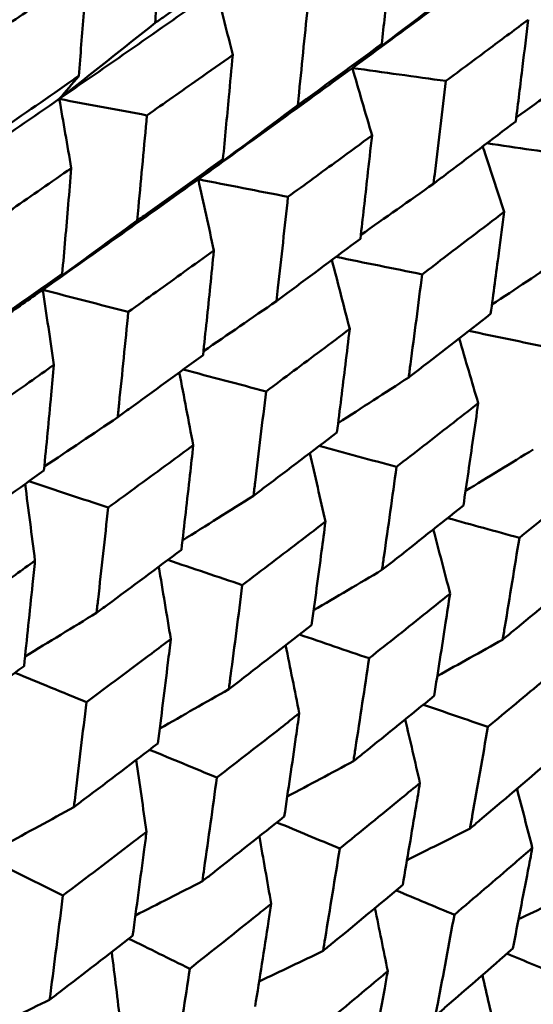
# Model space of a CAD drawing. Header units: millimetres. Extents: x 626 to 2725, y 57 to 2097.
# Tile 18 of 133: x 906.77 to 909.94, y 125.86 to 131.94. Entities that reach past the tile are written whole.
import ezdxf

# ---------------------------------------------------------------- set-up
doc = ezdxf.new("R2010")
doc.units = ezdxf.units.MM
doc.header["$LTSCALE"] = 10
doc.layers.add('Widoczne (ISO)', color=7, linetype='Continuous', lineweight=50)

msp = doc.modelspace()

# ---------------------------------------------------------------- linework, layer by layer
at = {"layer": 'Widoczne (ISO)'}
msp.add_circle((880.3266, 107.1577), 50, dxfattribs=at)
for points, knots in [([(907.6571, 132.5648), (907.6416, 132.3757), (907.6258, 132.1868), (907.6073, 131.9714), (907.605, 131.9447), (907.6027, 131.918)], [0.02983351, 0.02983351, 0.02983351, 0.02983351, 0.0889495, 0.0889495, 0.09731113, 0.09731113, 0.09731113, 0.09731113]), ([(909.0024, 131.7881), (909.0144, 131.9022), (909.0263, 132.0165), (909.0479, 132.2278), (909.0576, 132.3248), (909.0673, 132.4219)], [0.02528165, 0.02528165, 0.02528165, 0.02528165, 0.06150593, 0.06150593, 0.09223152, 0.09223152, 0.09223152, 0.09223152]), ([(907.182, 132.2397), (907.1101, 132.1907), (907.0381, 132.1416), (906.8582, 132.0194), (906.7503, 131.9462), (906.6422, 131.8731)], [0.03448054, 0.03448054, 0.03448054, 0.03448054, 0.06157222, 0.06157222, 0.10209717, 0.10209717, 0.10209717, 0.10209717]), ([(907.1319, 131.5904), (907.1422, 131.7199), (907.1523, 131.8496), (907.1689, 132.0661), (907.1755, 132.1529), (907.182, 132.2397)], [0.02104899, 0.02104899, 0.02104899, 0.02104899, 0.0615671, 0.0615671, 0.08866561, 0.08866561, 0.08866561, 0.08866561]), ([(907.6027, 131.918), (907.6245, 131.9333), (907.6464, 131.9485), (907.8235, 132.0724), (907.9784, 132.1812), (908.1329, 132.2901)], [0.0806421, 0.0806421, 0.0806421, 0.0806421, 0.08897282, 0.08897282, 0.14811965, 0.14811965, 0.14811965, 0.14811965]), ([(908.5479, 132.0505), (908.5294, 131.8631), (908.5105, 131.676), (908.4884, 131.4626), (908.4857, 131.4362), (908.483, 131.4097)], [0.02983351, 0.02983351, 0.02983351, 0.02983351, 0.0889495, 0.0889495, 0.09731113, 0.09731113, 0.09731113, 0.09731113]), ([(909.9057, 131.9378), (909.8282, 131.8799), (909.7507, 131.822), (909.5814, 131.696), (909.4896, 131.6279), (909.3977, 131.5599)], [0.03078053, 0.03078053, 0.03078053, 0.03078053, 0.06149921, 0.06149921, 0.09773041, 0.09773041, 0.09773041, 0.09773041]), ([(909.8292, 131.3107), (909.8433, 131.4237), (909.8573, 131.5367), (909.8827, 131.7457), (909.8943, 131.8417), (909.9057, 131.9378)], [0.02528165, 0.02528165, 0.02528165, 0.02528165, 0.06150593, 0.06150593, 0.09223152, 0.09223152, 0.09223152, 0.09223152]), ([(908.483, 131.4097), (908.5044, 131.4253), (908.5258, 131.4408), (908.6994, 131.5667), (908.8511, 131.6773), (909.0024, 131.7881)], [0.0806421, 0.0806421, 0.0806421, 0.0806421, 0.08897282, 0.08897282, 0.14811965, 0.14811965, 0.14811965, 0.14811965]), ([(908.082, 131.7201), (908.0114, 131.6703), (907.9408, 131.6205), (907.7643, 131.4963), (907.6584, 131.4219), (907.5523, 131.3477)], [0.03448054, 0.03448054, 0.03448054, 0.03448054, 0.06157222, 0.06157222, 0.10209717, 0.10209717, 0.10209717, 0.10209717]), ([(908.0214, 131.0768), (908.0338, 131.2051), (908.0461, 131.3336), (908.0661, 131.5481), (908.0741, 131.6341), (908.082, 131.7201)], [0.02104899, 0.02104899, 0.02104899, 0.02104899, 0.0615671, 0.0615671, 0.08866561, 0.08866561, 0.08866561, 0.08866561]), ([(906.5922, 131.218), (906.6152, 131.2338), (906.6381, 131.2496), (906.8184, 131.3735), (906.9753, 131.4818), (907.1319, 131.5904)], [0.07597559, 0.07597559, 0.07597559, 0.07597559, 0.08464777, 0.08464777, 0.14401425, 0.14401425, 0.14401425, 0.14401425]), ([(909.3977, 131.5599), (909.3759, 131.3744), (909.3536, 131.1892), (909.3278, 130.978), (909.3246, 130.9518), (909.3214, 130.9257)], [0.02983351, 0.02983351, 0.02983351, 0.02983351, 0.0889495, 0.0889495, 0.09731113, 0.09731113, 0.09731113, 0.09731113]), ([(907.5523, 131.3477), (907.5352, 131.1587), (907.5177, 130.9699), (907.4974, 130.7537), (907.4947, 130.7261), (907.4921, 130.6984)], [0.02530969, 0.02530969, 0.02530969, 0.02530969, 0.08465152, 0.08465152, 0.09334823, 0.09334823, 0.09334823, 0.09334823]), ([(909.3214, 130.9257), (909.3423, 130.9415), (909.3633, 130.9573), (909.533, 131.0854), (909.6813, 131.198), (909.8292, 131.3107)], [0.0806421, 0.0806421, 0.0806421, 0.0806421, 0.08897282, 0.08897282, 0.14811965, 0.14811965, 0.14811965, 0.14811965]), ([(908.9418, 131.2237), (908.8727, 131.173), (908.8035, 131.1224), (908.6307, 130.996), (908.527, 130.9204), (908.4231, 130.8449)], [0.03448054, 0.03448054, 0.03448054, 0.03448054, 0.06157222, 0.06157222, 0.10209717, 0.10209717, 0.10209717, 0.10209717]), ([(908.8699, 130.5869), (908.8846, 130.7139), (908.8991, 130.8411), (908.9229, 131.0534), (908.9324, 131.1385), (908.9418, 131.2237)], [0.02104899, 0.02104899, 0.02104899, 0.02104899, 0.0615671, 0.0615671, 0.08866561, 0.08866561, 0.08866561, 0.08866561]), ([(907.4921, 130.6984), (907.5147, 130.7145), (907.5372, 130.7305), (907.714, 130.8564), (907.8679, 130.9665), (908.0214, 131.0768)], [0.07597559, 0.07597559, 0.07597559, 0.07597559, 0.08464777, 0.08464777, 0.14401425, 0.14401425, 0.14401425, 0.14401425]), ([(907.0855, 131.0221), (907.024, 130.9795), (906.9626, 130.9368), (906.7831, 130.8125), (906.6649, 130.731), (906.5466, 130.6495)], [0.03825175, 0.03825175, 0.03825175, 0.03825175, 0.06160817, 0.06160817, 0.10638617, 0.10638617, 0.10638617, 0.10638617]), ([(907.0294, 130.3707), (907.042, 130.5132), (907.0544, 130.6559), (907.0729, 130.8731), (907.0792, 130.9476), (907.0855, 131.0221)], [0.01681985, 0.01681985, 0.01681985, 0.01681985, 0.06159108, 0.06159108, 0.08495433, 0.08495433, 0.08495433, 0.08495433]), ([(908.4231, 130.8449), (908.4028, 130.6577), (908.3822, 130.4708), (908.3581, 130.2568), (908.355, 130.2294), (908.3519, 130.2021)], [0.02530969, 0.02530969, 0.02530969, 0.02530969, 0.08465152, 0.08465152, 0.09334823, 0.09334823, 0.09334823, 0.09334823]), ([(909.758, 130.7525), (909.6905, 130.7009), (909.6229, 130.6493), (909.4541, 130.5207), (909.3528, 130.4437), (909.2512, 130.3668)], [0.03448054, 0.03448054, 0.03448054, 0.03448054, 0.06157222, 0.06157222, 0.10209717, 0.10209717, 0.10209717, 0.10209717]), ([(909.674, 130.1227), (909.6911, 130.2483), (909.708, 130.374), (909.7359, 130.584), (909.747, 130.6682), (909.758, 130.7525)], [0.02104899, 0.02104899, 0.02104899, 0.02104899, 0.0615671, 0.0615671, 0.08866561, 0.08866561, 0.08866561, 0.08866561]), ([(908.3519, 130.2021), (908.374, 130.2184), (908.396, 130.2347), (908.5691, 130.3627), (908.7197, 130.4747), (908.8699, 130.5869)], [0.07597559, 0.07597559, 0.07597559, 0.07597559, 0.08464777, 0.08464777, 0.14401425, 0.14401425, 0.14401425, 0.14401425]), ([(907.9657, 130.5139), (907.9056, 130.4705), (907.8453, 130.4272), (907.6694, 130.3008), (907.5536, 130.2179), (907.4375, 130.1351)], [0.03825175, 0.03825175, 0.03825175, 0.03825175, 0.06160817, 0.06160817, 0.10638617, 0.10638617, 0.10638617, 0.10638617]), ([(907.8988, 129.8688), (907.9138, 130.0099), (907.9286, 130.1511), (907.9507, 130.3663), (907.9583, 130.4401), (907.9657, 130.5139)], [0.01681985, 0.01681985, 0.01681985, 0.01681985, 0.06159108, 0.06159108, 0.08495433, 0.08495433, 0.08495433, 0.08495433]), ([(906.4915, 129.9933), (906.5146, 130.0095), (906.5377, 130.0256), (906.7174, 130.1512), (906.8735, 130.2609), (907.0294, 130.3707)], [0.07138254, 0.07138254, 0.07138254, 0.07138254, 0.08018544, 0.08018544, 0.13983561, 0.13983561, 0.13983561, 0.13983561]), ([(909.2512, 130.3668), (909.2275, 130.1816), (909.2034, 129.9967), (909.1753, 129.7849), (909.1717, 129.7579), (909.1681, 129.7308)], [0.02530969, 0.02530969, 0.02530969, 0.02530969, 0.08465152, 0.08465152, 0.09334823, 0.09334823, 0.09334823, 0.09334823]), ([(905.9385, 129.5952), (906.1798, 129.7619), (906.4203, 129.9291), (906.7429, 130.1549), (906.8259, 130.2132), (906.9089, 130.2715)], [0.3692784, 0.3692784, 0.3692784, 0.3692784, 0.4608442, 0.4608442, 0.492629, 0.492629, 0.492629, 0.492629]), ([(907.4375, 130.1351), (907.4189, 129.9461), (907.3998, 129.7573), (907.3775, 129.5409), (907.3746, 129.513), (907.3718, 129.4851)], [0.02053386, 0.02053386, 0.02053386, 0.02053386, 0.08016461, 0.08016461, 0.08898694, 0.08898694, 0.08898694, 0.08898694]), ([(909.1681, 129.7308), (909.1897, 129.7474), (909.2112, 129.764), (909.3802, 129.8944), (909.5273, 130.0084), (909.674, 130.1227)], [0.07597559, 0.07597559, 0.07597559, 0.07597559, 0.08464777, 0.08464777, 0.14401425, 0.14401425, 0.14401425, 0.14401425]), ([(908.8041, 130.0299), (908.7453, 129.9857), (908.6864, 129.9416), (908.5143, 129.813), (908.401, 129.7286), (908.2875, 129.6444)], [0.03825175, 0.03825175, 0.03825175, 0.03825175, 0.06160817, 0.06160817, 0.10638617, 0.10638617, 0.10638617, 0.10638617]), ([(908.7254, 129.3916), (908.743, 129.5312), (908.7604, 129.6709), (908.7865, 129.8838), (908.7953, 129.9568), (908.8041, 130.0299)], [0.01681985, 0.01681985, 0.01681985, 0.01681985, 0.06159108, 0.06159108, 0.08495433, 0.08495433, 0.08495433, 0.08495433]), ([(907.3718, 129.4851), (907.3944, 129.5015), (907.4171, 129.5179), (907.5931, 129.6456), (907.7461, 129.7571), (907.8988, 129.8688)], [0.07138254, 0.07138254, 0.07138254, 0.07138254, 0.08018544, 0.08018544, 0.13983561, 0.13983561, 0.13983561, 0.13983561]), ([(906.9785, 129.8089), (906.9278, 129.7729), (906.8769, 129.737), (906.6983, 129.6109), (906.5703, 129.5209), (906.442, 129.431)], [0.04208868, 0.04208868, 0.04208868, 0.04208868, 0.06158988, 0.06158988, 0.11059803, 0.11059803, 0.11059803, 0.11059803]), ([(906.9166, 129.157), (906.9317, 129.3122), (906.9466, 129.4676), (906.967, 129.685), (906.9728, 129.7469), (906.9785, 129.8089)], [0.01259731, 0.01259731, 0.01259731, 0.01259731, 0.06159863, 0.06159863, 0.08110666, 0.08110666, 0.08110666, 0.08110666]), ([(908.2875, 129.6444), (908.2655, 129.4573), (908.2431, 129.2704), (908.2169, 129.0562), (908.2135, 129.0286), (908.2101, 129.001)], [0.02053386, 0.02053386, 0.02053386, 0.02053386, 0.08016461, 0.08016461, 0.08898694, 0.08898694, 0.08898694, 0.08898694]), ([(909.5973, 129.5719), (909.5399, 129.5269), (909.4824, 129.482), (909.3145, 129.351), (909.204, 129.2651), (909.0931, 129.1792)], [0.03825175, 0.03825175, 0.03825175, 0.03825175, 0.06160817, 0.06160817, 0.10638617, 0.10638617, 0.10638617, 0.10638617]), ([(909.5059, 128.9409), (909.5263, 129.0789), (909.5465, 129.2171), (909.5768, 129.4275), (909.5871, 129.4997), (909.5973, 129.5719)], [0.01681985, 0.01681985, 0.01681985, 0.01681985, 0.06159108, 0.06159108, 0.08495433, 0.08495433, 0.08495433, 0.08495433]), ([(908.2101, 129.001), (908.2323, 129.0177), (908.2545, 129.0344), (908.4266, 129.1644), (908.5762, 129.2778), (908.7254, 129.3916)], [0.07138254, 0.07138254, 0.07138254, 0.07138254, 0.08018544, 0.08018544, 0.13983561, 0.13983561, 0.13983561, 0.13983561]), ([(907.8383, 129.3125), (907.7886, 129.2759), (907.7389, 129.2394), (907.564, 129.1112), (907.4386, 129.0196), (907.313, 128.9281)], [0.04208868, 0.04208868, 0.04208868, 0.04208868, 0.06158988, 0.06158988, 0.11059803, 0.11059803, 0.11059803, 0.11059803]), ([(907.765, 128.6672), (907.7828, 128.8208), (907.8004, 128.9746), (907.8246, 129.1898), (907.8315, 129.2511), (907.8383, 129.3125)], [0.01259731, 0.01259731, 0.01259731, 0.01259731, 0.06159863, 0.06159863, 0.08110666, 0.08110666, 0.08110666, 0.08110666]), ([(906.3818, 128.7752), (906.4044, 128.7913), (906.4271, 128.8074), (906.6058, 128.9344), (906.7614, 129.0456), (906.9166, 129.157)], [0.06686277, 0.06686277, 0.06686277, 0.06686277, 0.07557848, 0.07557848, 0.13558897, 0.13558897, 0.13558897, 0.13558897]), ([(909.0931, 129.1792), (909.0675, 128.9942), (909.0415, 128.8095), (909.0112, 128.5977), (909.0073, 128.5704), (909.0033, 128.5431)], [0.02053386, 0.02053386, 0.02053386, 0.02053386, 0.08016461, 0.08016461, 0.08898694, 0.08898694, 0.08898694, 0.08898694]), ([(910.3422, 129.1419), (910.2863, 129.096), (910.2303, 129.0502), (910.0669, 128.9166), (909.9592, 128.829), (909.8513, 128.7415)], [0.03825175, 0.03825175, 0.03825175, 0.03825175, 0.06160817, 0.06160817, 0.10638617, 0.10638617, 0.10638617, 0.10638617]), ([(907.313, 128.9281), (907.2926, 128.7389), (907.2719, 128.55), (907.2477, 128.3338), (907.2446, 128.3063), (907.2415, 128.2789)], [0.01556037, 0.01556037, 0.01556037, 0.01556037, 0.07555527, 0.07555527, 0.08428623, 0.08428623, 0.08428623, 0.08428623]), ([(909.0033, 128.5431), (909.025, 128.5601), (909.0466, 128.5771), (909.2145, 128.7095), (909.3604, 128.8251), (909.5059, 128.9409)], [0.07138254, 0.07138254, 0.07138254, 0.07138254, 0.08018544, 0.08018544, 0.13983561, 0.13983561, 0.13983561, 0.13983561]), ([(908.6545, 128.8412), (908.606, 128.804), (908.5574, 128.7668), (908.3865, 128.6363), (908.264, 128.543), (908.1412, 128.4499)], [0.04208868, 0.04208868, 0.04208868, 0.04208868, 0.06158988, 0.06158988, 0.11059803, 0.11059803, 0.11059803, 0.11059803]), ([(908.5688, 128.2031), (908.5897, 128.355), (908.6102, 128.5071), (908.6385, 128.7199), (908.6465, 128.7806), (908.6545, 128.8412)], [0.01259731, 0.01259731, 0.01259731, 0.01259731, 0.06159863, 0.06159863, 0.08110666, 0.08110666, 0.08110666, 0.08110666]), ([(909.8513, 128.7415), (909.8218, 128.5587), (909.792, 128.3762), (909.7572, 128.167), (909.7527, 128.14), (909.7482, 128.113)], [0.02053386, 0.02053386, 0.02053386, 0.02053386, 0.08016461, 0.08016461, 0.08898694, 0.08898694, 0.08898694, 0.08898694]), ([(907.2415, 128.2789), (907.2637, 128.2952), (907.2859, 128.3116), (907.4608, 128.4408), (907.6131, 128.5539), (907.765, 128.6672)], [0.06686277, 0.06686277, 0.06686277, 0.06686277, 0.07557848, 0.07557848, 0.13558897, 0.13558897, 0.13558897, 0.13558897]), ([(906.8613, 128.6009), (906.8212, 128.572), (906.781, 128.5431), (906.6037, 128.4155), (906.4662, 128.3169), (906.3284, 128.2186)], [0.04598621, 0.04598621, 0.04598621, 0.04598621, 0.06155279, 0.06155279, 0.11473062, 0.11473062, 0.11473062, 0.11473062]), ([(906.7935, 127.95), (906.8114, 128.1176), (906.8289, 128.2854), (906.8512, 128.5025), (906.8563, 128.5517), (906.8613, 128.6009)], [0.00838421, 0.00838421, 0.00838421, 0.00838421, 0.06155515, 0.06155515, 0.07712864, 0.07712864, 0.07712864, 0.07712864]), ([(909.7482, 128.113), (909.7692, 128.1304), (909.7903, 128.1477), (909.9538, 128.2827), (910.0958, 128.4005), (910.2373, 128.5187)], [0.07138254, 0.07138254, 0.07138254, 0.07138254, 0.08018544, 0.08018544, 0.13983561, 0.13983561, 0.13983561, 0.13983561]), ([(908.1412, 128.4499), (908.1174, 128.2628), (908.0931, 128.0758), (908.0649, 127.8619), (908.0613, 127.8348), (908.0577, 127.8076)], [0.01556037, 0.01556037, 0.01556037, 0.01556037, 0.07555527, 0.07555527, 0.08428623, 0.08428623, 0.08428623, 0.08428623]), ([(909.4239, 128.397), (909.3766, 128.3591), (909.3292, 128.3212), (909.1627, 128.1881), (909.0433, 128.0931), (908.9235, 127.9983)], [0.04208868, 0.04208868, 0.04208868, 0.04208868, 0.06158988, 0.06158988, 0.11059803, 0.11059803, 0.11059803, 0.11059803]), ([(909.3251, 127.7664), (909.3491, 127.9165), (909.3728, 128.0668), (909.4054, 128.2772), (909.4147, 128.3371), (909.4239, 128.397)], [0.01259731, 0.01259731, 0.01259731, 0.01259731, 0.06159863, 0.06159863, 0.08110666, 0.08110666, 0.08110666, 0.08110666]), ([(908.0577, 127.8076), (908.0794, 127.8243), (908.1011, 127.841), (908.2719, 127.9725), (908.4206, 128.0876), (908.5688, 128.2031)], [0.06686277, 0.06686277, 0.06686277, 0.06686277, 0.07557848, 0.07557848, 0.13558897, 0.13558897, 0.13558897, 0.13558897]), ([(907.6997, 128.1169), (907.6604, 128.0874), (907.6212, 128.058), (907.4478, 127.9281), (907.3133, 127.8279), (907.1785, 127.7278)], [0.04598621, 0.04598621, 0.04598621, 0.04598621, 0.06155279, 0.06155279, 0.11473062, 0.11473062, 0.11473062, 0.11473062]), ([(907.62, 127.4728), (907.641, 127.6386), (907.6616, 127.8046), (907.6879, 128.0195), (907.6938, 128.0681), (907.6997, 128.1169)], [0.00838421, 0.00838421, 0.00838421, 0.00838421, 0.06155515, 0.06155515, 0.07712864, 0.07712864, 0.07712864, 0.07712864]), ([(908.9235, 127.9983), (908.896, 127.8132), (908.868, 127.6284), (908.8354, 127.4171), (908.8313, 127.3902), (908.8271, 127.3634)], [0.01556037, 0.01556037, 0.01556037, 0.01556037, 0.07555527, 0.07555527, 0.08428623, 0.08428623, 0.08428623, 0.08428623]), ([(910.1435, 127.9816), (910.0975, 127.9429), (910.0514, 127.9042), (909.8895, 127.7685), (909.7733, 127.6716), (909.6568, 127.5749)], [0.04208868, 0.04208868, 0.04208868, 0.04208868, 0.06158988, 0.06158988, 0.11059803, 0.11059803, 0.11059803, 0.11059803]), ([(906.2631, 127.5648), (906.2848, 127.5805), (906.3065, 127.5962), (906.4838, 127.7243), (906.6389, 127.837), (906.7935, 127.95)], [0.06241522, 0.06241522, 0.06241522, 0.06241522, 0.0708546, 0.0708546, 0.13127416, 0.13127416, 0.13127416, 0.13127416]), ([(908.8271, 127.3634), (908.8483, 127.3804), (908.8694, 127.3974), (909.0358, 127.5314), (909.1807, 127.6488), (909.3251, 127.7664)], [0.06686277, 0.06686277, 0.06686277, 0.06686277, 0.07557848, 0.07557848, 0.13558897, 0.13558897, 0.13558897, 0.13558897]), ([(907.1785, 127.7278), (907.1564, 127.5383), (907.1339, 127.349), (907.1079, 127.1336), (907.1047, 127.1072), (907.1015, 127.0807)], [0.01044349, 0.01044349, 0.01044349, 0.01044349, 0.07085106, 0.07085106, 0.07930241, 0.07930241, 0.07930241, 0.07930241]), ([(908.4929, 127.6589), (908.4546, 127.6289), (908.4163, 127.5989), (908.2471, 127.4666), (908.1158, 127.3645), (907.9842, 127.2626)], [0.04598621, 0.04598621, 0.04598621, 0.04598621, 0.06155279, 0.06155279, 0.11473062, 0.11473062, 0.11473062, 0.11473062]), ([(908.4004, 127.0223), (908.4247, 127.1861), (908.4486, 127.3502), (908.4791, 127.5626), (908.486, 127.6107), (908.4929, 127.6589)], [0.00838421, 0.00838421, 0.00838421, 0.00838421, 0.06155515, 0.06155515, 0.07712864, 0.07712864, 0.07712864, 0.07712864]), ([(909.6568, 127.5749), (909.6253, 127.3921), (909.5933, 127.2097), (909.5562, 127.001), (909.5514, 126.9745), (909.5467, 126.948)], [0.01556037, 0.01556037, 0.01556037, 0.01556037, 0.07555527, 0.07555527, 0.08428623, 0.08428623, 0.08428623, 0.08428623]), ([(907.1015, 127.0807), (907.1227, 127.0967), (907.144, 127.1127), (907.3172, 127.2431), (907.4689, 127.3578), (907.62, 127.4728)], [0.06241522, 0.06241522, 0.06241522, 0.06241522, 0.0708546, 0.0708546, 0.13127416, 0.13127416, 0.13127416, 0.13127416]), ([(909.5467, 126.948), (909.5673, 126.9653), (909.5878, 126.9826), (909.7496, 127.1193), (909.8904, 127.239), (910.0308, 127.359)], [0.06686277, 0.06686277, 0.06686277, 0.06686277, 0.07557848, 0.07557848, 0.13558897, 0.13558897, 0.13558897, 0.13558897]), ([(907.9842, 127.2626), (907.9585, 127.0752), (907.9323, 126.8881), (907.9021, 126.675), (907.8984, 126.6489), (907.8946, 126.6228)], [0.01044349, 0.01044349, 0.01044349, 0.01044349, 0.07085106, 0.07085106, 0.07930241, 0.07930241, 0.07930241, 0.07930241]), ([(909.2377, 127.2289), (909.2005, 127.1983), (909.1632, 127.1677), (908.9984, 127.0328), (908.8706, 126.9287), (908.7424, 126.8248)], [0.04598621, 0.04598621, 0.04598621, 0.04598621, 0.06155279, 0.06155279, 0.11473062, 0.11473062, 0.11473062, 0.11473062]), ([(909.1317, 126.6001), (909.1595, 126.7619), (909.187, 126.924), (909.222, 127.1337), (909.2298, 127.1813), (909.2377, 127.2289)], [0.00838421, 0.00838421, 0.00838421, 0.00838421, 0.06155515, 0.06155515, 0.07712864, 0.07712864, 0.07712864, 0.07712864]), ([(907.8946, 126.6228), (907.9154, 126.639), (907.9361, 126.6553), (908.1052, 126.7882), (908.253, 126.9051), (908.4004, 127.0223)], [0.06241522, 0.06241522, 0.06241522, 0.06241522, 0.0708546, 0.0708546, 0.13127416, 0.13127416, 0.13127416, 0.13127416]), ([(907.5499, 126.928), (907.5211, 126.906), (907.4924, 126.884), (907.3208, 126.7527), (907.1776, 126.6438), (907.034, 126.535)], [0.04993807, 0.04993807, 0.04993807, 0.04993807, 0.0614821, 0.0614821, 0.11877783, 0.11877783, 0.11877783, 0.11877783]), ([(907.464, 126.2868), (907.4883, 126.4644), (907.5122, 126.6422), (907.5404, 126.8562), (907.5452, 126.8921), (907.5499, 126.928)], [0.00418374, 0.00418374, 0.00418374, 0.00418374, 0.06147247, 0.06147247, 0.07302352, 0.07302352, 0.07302352, 0.07302352]), ([(908.7424, 126.8248), (908.7128, 126.6397), (908.6828, 126.4548), (908.6481, 126.2444), (908.6438, 126.2185), (908.6395, 126.1927)], [0.01044349, 0.01044349, 0.01044349, 0.01044349, 0.07085106, 0.07085106, 0.07930241, 0.07930241, 0.07930241, 0.07930241]), ([(909.9313, 126.8284), (909.8951, 126.7972), (909.8589, 126.766), (909.6989, 126.6284), (909.5747, 126.5222), (909.4501, 126.4162)], [0.04598621, 0.04598621, 0.04598621, 0.04598621, 0.06155279, 0.06155279, 0.11473062, 0.11473062, 0.11473062, 0.11473062]), ([(909.8109, 126.2079), (909.8425, 126.3676), (909.8736, 126.5275), (909.9134, 126.7346), (909.9224, 126.7815), (909.9313, 126.8284)], [0.00838421, 0.00838421, 0.00838421, 0.00838421, 0.06155515, 0.06155515, 0.07712864, 0.07712864, 0.07712864, 0.07712864]), ([(908.6395, 126.1927), (908.6597, 126.2093), (908.6799, 126.2259), (908.8444, 126.3614), (908.9883, 126.4806), (909.1317, 126.6001)], [0.06241522, 0.06241522, 0.06241522, 0.06241522, 0.0708546, 0.0708546, 0.13127416, 0.13127416, 0.13127416, 0.13127416]), ([(907.034, 126.535), (907.0102, 126.3453), (906.986, 126.1558), (906.9581, 125.9416), (906.9548, 125.9166), (906.9516, 125.8917)], [0.00523804, 0.00523804, 0.00523804, 0.00523804, 0.06606705, 0.06606705, 0.07409033, 0.07409033, 0.07409033, 0.07409033]), ([(908.3193, 126.4838), (908.2913, 126.4613), (908.2633, 126.4389), (908.096, 126.3052), (907.9564, 126.1941), (907.8164, 126.0833)], [0.04993807, 0.04993807, 0.04993807, 0.04993807, 0.0614821, 0.0614821, 0.11877783, 0.11877783, 0.11877783, 0.11877783]), ([(908.2202, 125.8502), (908.2482, 126.0256), (908.2758, 126.2014), (908.3084, 126.4128), (908.3138, 126.4483), (908.3193, 126.4838)], [0.00418374, 0.00418374, 0.00418374, 0.00418374, 0.06147247, 0.06147247, 0.07302352, 0.07302352, 0.07302352, 0.07302352]), ([(909.4501, 126.4162), (909.4164, 126.2334), (909.3823, 126.0509), (909.3428, 125.8433), (909.3379, 125.8178), (909.3331, 125.7923)], [0.01044349, 0.01044349, 0.01044349, 0.01044349, 0.07085106, 0.07085106, 0.07930241, 0.07930241, 0.07930241, 0.07930241]), ([(906.9516, 125.8917), (906.9715, 125.907), (906.9915, 125.9223), (907.1628, 126.0536), (907.3136, 126.1701), (907.464, 126.2868)], [0.05804162, 0.05804162, 0.05804162, 0.05804162, 0.06605559, 0.06605559, 0.12689392, 0.12689392, 0.12689392, 0.12689392]), ([(909.3331, 125.7923), (909.3527, 125.8092), (909.3723, 125.8262), (909.5321, 125.9644), (909.6718, 126.086), (909.8109, 126.2079)], [0.06241522, 0.06241522, 0.06241522, 0.06241522, 0.0708546, 0.0708546, 0.13127416, 0.13127416, 0.13127416, 0.13127416]), ([(907.8164, 126.0833), (907.7888, 125.8958), (907.7607, 125.7085), (907.7285, 125.4968), (907.7247, 125.4721), (907.721, 125.4475)], [0.00523804, 0.00523804, 0.00523804, 0.00523804, 0.06606705, 0.06606705, 0.07409033, 0.07409033, 0.07409033, 0.07409033]), ([(909.0389, 126.0683), (909.0116, 126.0454), (908.9844, 126.0226), (908.8218, 125.8862), (908.686, 125.7729), (908.5498, 125.6599)], [0.04993807, 0.04993807, 0.04993807, 0.04993807, 0.0614821, 0.0614821, 0.11877783, 0.11877783, 0.11877783, 0.11877783]), ([(908.9258, 125.4428), (908.9577, 125.616), (908.9891, 125.7895), (909.0264, 125.9983), (909.0326, 126.0333), (909.0389, 126.0683)], [0.00418374, 0.00418374, 0.00418374, 0.00418374, 0.06147247, 0.06147247, 0.07302352, 0.07302352, 0.07302352, 0.07302352])]:
    msp.add_open_spline(points, degree=3, knots=knots, dxfattribs=at)
for points in [[(908.8203, 131.6397), (909.1351, 131.8692), (909.4483, 132.0995), (909.7597, 132.3307)], [(907.0112, 131.4488), (907.3361, 131.6731), (907.6597, 131.8981), (907.9816, 132.1239)], [(908.082, 131.7201), (908.0486, 131.8548), (908.0152, 131.9894), (907.9816, 132.1239)], [(909.4631, 132.1267), (909.2491, 131.9635), (909.0347, 131.8012), (908.8203, 131.6397)], [(907.6027, 131.918), (907.4056, 131.7608), (907.2085, 131.6044), (907.0112, 131.4488)], [(908.8203, 131.6397), (908.881, 131.6891), (908.9418, 131.7386), (909.0024, 131.7881)], [(907.8697, 130.9532), (908.1882, 131.1811), (908.5051, 131.41), (908.8203, 131.6397)], [(908.9418, 131.2237), (908.9014, 131.3625), (908.8609, 131.5011), (908.8203, 131.6397)], [(908.8203, 131.6397), (909.0127, 131.6131), (909.2052, 131.5865), (909.3977, 131.5599)], [(910.2793, 131.6555), (910.1304, 131.548), (909.9813, 131.4408), (909.8321, 131.3341)], [(907.0112, 131.4488), (907.0514, 131.496), (907.0917, 131.5432), (907.1319, 131.5904)], [(906.0313, 130.7782), (906.3593, 131.0009), (906.686, 131.2244), (907.0112, 131.4488)], [(907.0855, 131.0221), (907.0608, 131.1645), (907.0361, 131.3067), (907.0112, 131.4488)], [(907.0112, 131.4488), (907.1915, 131.4151), (907.3719, 131.3814), (907.5523, 131.3477)], [(908.483, 131.4097), (908.2787, 131.2568), (908.0743, 131.1046), (907.8697, 130.9532)], [(909.758, 130.7525), (909.7136, 130.8868), (909.6692, 131.021), (909.6247, 131.1552)], [(909.6509, 131.1751), (909.835, 131.1483), (910.0191, 131.1216), (910.2032, 131.0948)], [(907.8697, 130.9532), (907.9203, 130.9943), (907.9709, 131.0355), (908.0214, 131.0768)], [(906.9089, 130.2715), (907.2307, 130.4978), (907.551, 130.725), (907.8697, 130.9532)], [(907.9657, 130.5139), (907.9339, 130.6604), (907.9019, 130.8069), (907.8697, 130.9532)], [(907.8697, 130.9532), (908.0542, 130.9171), (908.2386, 130.881), (908.4231, 130.8449)], [(909.3214, 130.9257), (909.1719, 130.8202), (909.0223, 130.7151), (908.8726, 130.6104)], [(907.4921, 130.6984), (907.2978, 130.5554), (907.1034, 130.4131), (906.9089, 130.2715)], [(908.7193, 130.4746), (908.8966, 130.4386), (909.0739, 130.4027), (909.2512, 130.3668)], [(908.8041, 130.0299), (908.7675, 130.1719), (908.7308, 130.3139), (908.694, 130.4557)], [(910.1145, 130.4677), (909.9704, 130.3715), (909.8261, 130.2756), (909.6818, 130.1801)], [(906.9089, 130.2715), (906.9491, 130.3046), (906.9892, 130.3376), (907.0294, 130.3707)], [(906.9785, 129.8089), (906.9555, 129.9632), (906.9323, 130.1174), (906.9089, 130.2715)], [(906.9089, 130.2715), (907.0851, 130.226), (907.2613, 130.1806), (907.4375, 130.1351)], [(908.3519, 130.2021), (908.2018, 130.0985), (908.0516, 129.9953), (907.9013, 129.8926)], [(909.5395, 130.0181), (909.7041, 129.9838), (909.8687, 129.9495), (910.0334, 129.9152)], [(909.5973, 129.5719), (909.5582, 129.7052), (909.5189, 129.8384), (909.4796, 129.9716)], [(907.8383, 129.3125), (907.8098, 129.4623), (907.7811, 129.6121), (907.7523, 129.7617)], [(907.7768, 129.7796), (907.947, 129.7345), (908.1173, 129.6895), (908.2875, 129.6444)], [(909.1681, 129.7308), (909.023, 129.6367), (908.8779, 129.5429), (908.7327, 129.4495)], [(907.3718, 129.4851), (907.2209, 129.3834), (907.0699, 129.282), (906.919, 129.1811)], [(908.6545, 128.8412), (908.6224, 128.9823), (908.5902, 129.1233), (908.5579, 129.2641)], [(908.6159, 129.3082), (908.775, 129.2652), (908.9341, 129.2222), (909.0931, 129.1792)], [(909.9375, 129.2866), (909.7982, 129.2012), (909.6587, 129.1162), (909.5192, 129.0314)], [(906.8613, 128.6009), (906.8411, 128.7586), (906.8208, 128.9162), (906.8003, 129.0736)], [(906.824, 129.0906), (906.987, 129.0365), (907.15, 128.9823), (907.313, 128.9281)], [(908.2101, 129.001), (908.0641, 128.9089), (907.918, 128.8172), (907.7718, 128.7258)], [(909.4082, 128.8632), (909.5559, 128.8227), (909.7036, 128.7821), (909.8513, 128.7415)], [(909.4239, 128.397), (909.3894, 128.5292), (909.3549, 128.6613), (909.3202, 128.7934)], [(907.6815, 128.605), (907.8348, 128.5533), (907.988, 128.5016), (908.1412, 128.4499)], [(907.6997, 128.1169), (907.675, 128.2657), (907.6502, 128.4144), (907.6253, 128.5631)], [(909.0033, 128.5431), (908.8627, 128.4599), (908.7221, 128.377), (908.5813, 128.2944)], [(907.2415, 128.2789), (907.0944, 128.1888), (906.9471, 128.0991), (906.7999, 128.0097)], [(908.494, 128.1449), (908.6372, 128.096), (908.7804, 128.0471), (908.9235, 127.9983)], [(909.7482, 128.113), (909.6137, 128.038), (909.4792, 127.9633), (909.3446, 127.8889)], [(908.4929, 127.6589), (908.4649, 127.7989), (908.4368, 127.9387), (908.4086, 128.0785)], [(906.7371, 127.9088), (906.8842, 127.8485), (907.0313, 127.7881), (907.1785, 127.7278)], [(908.0577, 127.8076), (907.9158, 127.7266), (907.7738, 127.6459), (907.6317, 127.5655)], [(909.2584, 127.7121), (909.3912, 127.6664), (909.524, 127.6206), (909.6568, 127.5749)], [(909.2377, 127.2289), (909.2075, 127.3598), (909.1772, 127.4907), (909.1468, 127.6215)], [(907.5691, 127.4342), (907.7075, 127.377), (907.8458, 127.3198), (907.9842, 127.2626)], [(907.5499, 126.928), (907.5288, 127.0758), (907.5075, 127.2235), (907.4861, 127.3711)], [(908.8271, 127.3634), (908.6911, 127.2907), (908.5549, 127.2182), (908.4187, 127.146)], [(909.9313, 126.8284), (909.8999, 126.9502), (909.8684, 127.0719), (909.8368, 127.1936)], [(907.1015, 127.0807), (906.958, 127.0019), (906.8146, 126.9234), (906.6711, 126.8452)], [(908.3548, 126.986), (908.484, 126.9323), (908.6132, 126.8786), (908.7424, 126.8248)], [(909.5467, 126.948), (909.4172, 126.8828), (909.2876, 126.818), (909.1579, 126.7534)], [(908.3193, 126.4838), (908.2951, 126.6226), (908.2708, 126.7613), (908.2463, 126.9)], [(906.6343, 126.7316), (906.7675, 126.6661), (906.9008, 126.6006), (907.034, 126.535)], [(907.8946, 126.6228), (907.7569, 126.5524), (907.619, 126.4822), (907.4811, 126.4124)], [(909.0911, 126.5662), (909.2108, 126.5162), (909.3305, 126.4662), (909.4501, 126.4162)], [(910.2136, 126.5629), (910.0913, 126.5049), (909.969, 126.447), (909.8466, 126.3894)], [(909.0389, 126.0683), (909.0126, 126.198), (908.9862, 126.3276), (908.9597, 126.4571)], [(907.4407, 126.2687), (907.5659, 126.2069), (907.6912, 126.1451), (907.8164, 126.0833)], [(907.389, 125.747), (907.3712, 125.8937), (907.3532, 126.0403), (907.335, 126.1868)], [(908.6395, 126.1927), (908.508, 126.13), (908.3764, 126.0675), (908.2448, 126.0052)], [(909.775, 126.1765), (909.8849, 126.1304), (909.9947, 126.0844), (910.1046, 126.0384)], [(909.7058, 125.6833), (909.6783, 125.8036), (909.6508, 125.9237), (909.6232, 126.0439)], [(906.9516, 125.8917), (906.812, 125.8237), (906.6724, 125.7561), (906.5327, 125.6887)]]:
    msp.add_open_spline(points, degree=3, dxfattribs=at)

doc.saveas('drawing.dxf')
